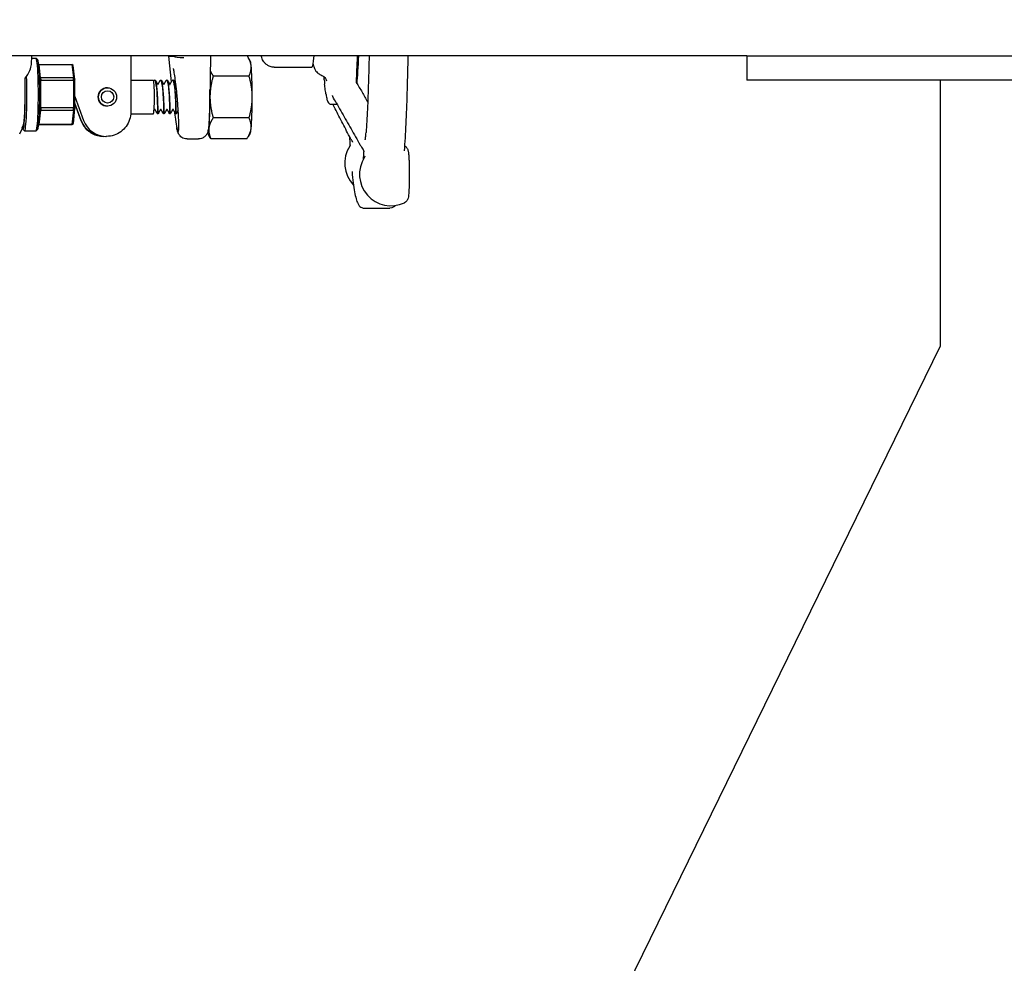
# Model space of a CAD drawing. Header units: inches. Extents: x 18 to 846, y -44 to 561.
# Tile 119 of 256: x 85 to 95, y 264 to 273. Entities that reach past the tile are written whole.
import ezdxf

# ---------------------------------------------------------------- set-up
doc = ezdxf.new("R2010")
doc.units = ezdxf.units.IN
doc.header["$LTSCALE"] = 24
doc.header["$MEASUREMENT"] = 0
doc.layers.add('Dimension (ANSI)', color=7, linetype='Continuous', lineweight=25)
doc.layers.add('Visible (ANSI)', color=7, linetype='Continuous', lineweight=30)
doc.styles.add('Note Text (ANSI)', font='tahoma.ttf')
doc.dimstyles.new('SB Fraction-16 (ANSI)', dxfattribs={"dimscale": 24, "dimtxt": 0.125, "dimasz": 0.098425, "dimexe": 0.125, "dimexo": 0.0625, "dimgap": 0.031496, "dimtad": 0, "dimtih": 1, "dimtoh": 1, "dimdec": 4, "dimrnd": 1e-08, "dimzin": 0, "dimdsep": 46, "dimlunit": 5, "dimtxsty": 'Note Text (ANSI)', "dimcen": 0.09, "dimdle": 0.393701, "dimclrd": 256, "dimclre": 256, "dimclrt": 256, "dimadec": 0, "dimazin": 3, "dimtfac": 0.96, "dimtofl": 0, "dimtmove": 0, "dimatfit": 3, "dimfxl": 1, "dimfrac": 2, "dimtolj": 1, "dimtzin": 12, "dimlwd": -1, "dimlwe": -1, "dimarcsym": 0})

# ---------------------------------------------------------------- blocks, each defined once
blk = doc.blocks.new('*D14')
at = {"layer": 'Defpoints', "color": 0, "transparency": 16777216}
for p in [(92.274, 349.082), (59.982, 273.082), (76.194, 273.082)]:
    blk.add_point(p, dxfattribs=at)
at = {"layer": 'Dimension (ANSI)', "transparency": 16777216}
for p, q in [((90.774, 349.082), (56.982, 349.082)), ((59.982, 346.719), (59.982, 315.397)), ((59.982, 275.444), (59.982, 310.766)), ((74.694, 273.082), (56.982, 273.082))]:
    blk.add_line(p, q, dxfattribs=at)
for points in [[(59.589, 346.719), (60.376, 346.719), (59.982, 349.082)], [(59.589, 275.444), (60.376, 275.444), (59.982, 273.082)]]:
    blk.add_solid(points, dxfattribs=at)
at = {"layer": 'Dimension (ANSI)', "transparency": 16777216, "insert": (57.897, 314.641), "char_height": 3, "attachment_point": 1, "style": 'Note Text (ANSI)'}
blk.add_mtext('\\A1;76', dxfattribs=at)
blk = doc.blocks.new('*D15')
at = {"layer": 'Defpoints', "color": 0, "transparency": 16777216}
for p in [(121.819, 380.582), (46.586, 92.87), (88.694, 92.87)]:
    blk.add_point(p, dxfattribs=at)
at = {"layer": 'Dimension (ANSI)', "transparency": 16777216}
for p, q in [((120.319, 380.582), (43.586, 380.582)), ((46.586, 378.219), (46.586, 242.375)), ((46.586, 95.232), (46.586, 237.076)), ((87.194, 92.87), (43.586, 92.87))]:
    blk.add_line(p, q, dxfattribs=at)
for points in [[(46.193, 378.219), (46.98, 378.219), (46.586, 380.582)], [(46.193, 95.232), (46.98, 95.232), (46.586, 92.87)]]:
    blk.add_solid(points, dxfattribs=at)
at = {"layer": 'Dimension (ANSI)', "transparency": 16777216, "insert": (37.446, 241.62), "char_height": 3, "attachment_point": 1, "style": 'Note Text (ANSI)'}
blk.add_mtext('\\A1;287 11/16', dxfattribs=at)

msp = doc.modelspace()

# ---------------------------------------------------------------- linework, layer by layer
at = {"layer": 'Visible (ANSI)'}
for p, q in [((92.19412, 273.0815), (83.06912, 273.0815)), ((84.801, 272.9923), (84.80561, 273.0815)), ((84.80432, 273.0565), (84.84898, 273.0565)), ((84.86602, 273.04015), (84.85049, 273.05575)), ((86.2206, 273.0815), (86.22064, 273.07844)), ((86.24739, 272.81252), (86.22066, 273.0781)), ((86.22082, 273.07951), (86.27614, 273.07951)), ((86.65061, 273.0815), (86.64443, 272.61753)), ((87.06246, 273.02923), (87.0428, 273.06355)), ((92.19412, 273.0815), (92.19412, 272.8315)), ((92.19412, 273.0815), (188.94412, 273.0815)), ((84.88063, 272.99144), (84.87511, 273.00001)), ((84.8965, 272.85335), (84.88063, 272.99144)), ((84.88063, 272.99144), (85.2187, 272.99144)), ((85.23345, 272.98094), (85.2187, 272.99144)), ((85.2187, 272.99144), (85.23457, 272.85335)), ((85.25005, 272.83648), (85.23345, 272.98094)), ((85.82793, 273.03259), (85.82793, 272.49932)), ((87.30885, 272.964), (87.69957, 272.964)), ((84.88449, 272.85492), (84.8965, 272.85335)), ((84.89738, 272.83019), (84.88459, 272.852)), ((84.8965, 272.85335), (84.89738, 272.83019)), ((85.23457, 272.85335), (84.8965, 272.85335)), ((85.23457, 272.85335), (85.25005, 272.83648)), ((85.23545, 272.83019), (85.23457, 272.85335)), ((87.05015, 272.87301), (86.67988, 272.87301)), ((84.89775, 272.54396), (84.89738, 272.83019)), ((84.89738, 272.83019), (85.23545, 272.83019)), ((85.25005, 272.83648), (85.23545, 272.83019)), ((85.23545, 272.83019), (85.23582, 272.54396)), ((85.25043, 272.53704), (85.25005, 272.83648)), ((85.58609, 272.7515), (85.58648, 272.7515)), ((85.82793, 272.8315), (86.06136, 272.8315)), ((86.07563, 272.8315), (86.07625, 272.8315)), ((86.13807, 272.8315), (86.13869, 272.8315)), ((86.2005, 272.8315), (86.20112, 272.8315)), ((86.26294, 272.8315), (86.26356, 272.8315)), ((188.94412, 272.8315), (92.19412, 272.8315)), ((94.19412, 272.8315), (94.19412, 270.0815)), ((85.25027, 272.66129), (85.34017, 272.41382)), ((84.88497, 272.52263), (84.89775, 272.54396)), ((84.89775, 272.54396), (84.89692, 272.52025)), ((85.23582, 272.54396), (84.89775, 272.54396)), ((85.23499, 272.52025), (85.23582, 272.54396)), ((85.23582, 272.54396), (85.25043, 272.53704)), ((85.31565, 272.41382), (85.25036, 272.59355)), ((85.25037, 272.58306), (85.31182, 272.41389)), ((85.58609, 272.5615), (85.58648, 272.5615)), ((87.90041, 272.5815), (87.95933, 272.5815)), ((84.88142, 272.37211), (84.89692, 272.52025)), ((84.89692, 272.52025), (84.88488, 272.51971)), ((84.89692, 272.52025), (85.23499, 272.52025)), ((85.23499, 272.52025), (85.21949, 272.37211)), ((85.23422, 272.38206), (85.25043, 272.53704)), ((85.25043, 272.53704), (85.23499, 272.52025)), ((85.82729, 272.4815), (86.06136, 272.4815)), ((86.10685, 272.4815), (86.10747, 272.4815)), ((86.16929, 272.4815), (86.16991, 272.4815)), ((86.23172, 272.4815), (86.23234, 272.4815)), ((86.29416, 272.4815), (86.29478, 272.4815)), ((87.05015, 272.44), (86.67988, 272.44)), ((84.87496, 272.36184), (84.88142, 272.37211)), ((84.88108, 272.37156), (85.21778, 272.37156)), ((85.21949, 272.37211), (84.88142, 272.37211)), ((85.21778, 272.37156), (85.21949, 272.37211)), ((85.21949, 272.37211), (85.23422, 272.38206)), ((84.67977, 272.27669), (84.70921, 272.33346)), ((84.71343, 272.32285), (84.72896, 272.30726)), ((84.73047, 272.3065), (84.84898, 272.3065)), ((84.86602, 272.32285), (84.85049, 272.30726)), ((85.5501, 272.24932), (85.54654, 272.24932)), ((85.57818, 272.24932), (85.57462, 272.24932)), ((86.62012, 272.28377), (86.63978, 272.24946)), ((87.06246, 272.28377), (87.0428, 272.24946)), ((86.40906, 272.22225), (86.52917, 272.22225)), ((87.02642, 272.22349), (86.65616, 272.22349)), ((88.24597, 271.5065), (88.50545, 271.5065)), ((94.19412, 270.0815), (88.19412, 257.8315))]:
    msp.add_line(p, q, dxfattribs=at)
for centre, end in [((88.36389, 271.97281), 224.117316), ((88.51714, 271.85682), 295.431521)]:
    msp.add_arc(centre, 0.325, 147.181735, end, dxfattribs=at)
for centre, major_axis, ratio, start_param, end_param in [((84.84898, 272.6815), (0, 0.375), 0.06327788, 3.14159265, 6.28318531), ((86.31433, 273.0836), (0.09368, 0.00533), 0.20273125, 3.08603759, 3.15041439), ((86.32867, 272.00794), (-0.10786, 1.07157), 0.00560096, 6.28262156, 6.30059545), ((86.35541, 272.00794), (-0.07927, 1.07157), 0.00562691, 6.26479513, 6.28276903), ((86.36976, 273.0836), (-0.09379, -0.00284), 0.20812779, 0.07360353, 1.62642596), ((87.69957, 273.5815), (0, -0.6175), 0.06327788, 0, 0.62712732), ((88.13432, 273.5815), (0, -0.9375), 0.06327788, 0.57088498, 1.00826008), ((84.86457, 272.6815), (0, -0.35938), 0.06327788, 0.06344751, 3.07814514), ((87.05985, 272.6565), (0, 0.375), 0.06327788, 5.75958653, 6.17314276), ((87.05985, 272.6565), (0, -0.375), 0.06327788, 1.57079633, 2.61799388), ((84.73047, 272.6815), (0, -0.375), 0.06327788, 6.2197378, 8.37790767), ((84.75271, 275.69133), (-0.03641, -4.33098), 0.0027634, 0.78461301, 0.85505464), ((84.71487, 272.6815), (0, -0.35938), 0.06327788, 5.94649069, 8.0951215), ((85.58609, 272.6565), (0, 0.095), 0.99799595, 0, 3.14159265), ((86.06136, 272.6565), (0, -0.175), 0.06327788, 0, 3.14159265), ((86.62273, 272.6565), (0, 0.375), 0.06327788, 3.66519143, 4.71238898), ((86.62273, 272.6565), (0, 0.375), 0.06327788, 4.71238898, 4.91725785), ((87.05985, 272.6565), (0, -0.375), 0.06327788, 0.52359878, 1.57079633), ((85.5501, 272.49932), (0, -0.25), 0.99799595, 5.06145483, 6.33234394), ((85.57462, 272.49932), (0, -0.25), 0.99799595, 5.06145483, 6.28318531), ((86.62273, 272.6565), (0, -0.375), 0.06327788, 6.14503278, 6.80678408), ((87.05985, 272.6565), (0, -0.375), 0.06327788, 0.11004255, 0.52359878)]:
    msp.add_ellipse(centre, major_axis=major_axis, ratio=ratio, start_param=start_param, end_param=end_param, dxfattribs=at)
for centre, major_axis in [((85.58648, 272.6565), (0, -0.095)), ((85.58846, 272.6565), (0, 0.06375))]:
    msp.add_ellipse(centre, major_axis=major_axis, ratio=0.99799595, dxfattribs=at)
for points, knots in [([(85.82824, 273.0815), (85.82821, 273.07857), (85.82817, 273.07562), (85.828, 273.05944), (85.82793, 273.04602), (85.82793, 273.03259)], [4.508799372, 4.508799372, 4.508799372, 4.508799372, 4.545989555, 4.545989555, 4.71238898, 4.71238898, 4.71238898, 4.71238898]), ([(87.30885, 272.964), (87.29491, 272.964), (87.28106, 272.96644), (87.2559, 272.97473), (87.24499, 272.98071), (87.22539, 272.99428), (87.21787, 273.00181), (87.20474, 273.01695), (87.20026, 273.02406), (87.19215, 273.03829), (87.18946, 273.04465), (87.18328, 273.06057), (87.18123, 273.06833), (87.17896, 273.07777), (87.17853, 273.07964), (87.17812, 273.0815)], [0, 0, 0, 0, 0.020847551, 0.020847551, 0.043777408, 0.043777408, 0.072808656, 0.072808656, 0.110556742, 0.110556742, 0.161686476, 0.161686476, 0.256806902, 0.256806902, 0.280791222, 0.280791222, 0.280791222, 0.280791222]), ([(88.16908, 273.0815), (88.16885, 273.07575), (88.16862, 273.07005), (88.16679, 273.02597), (88.16502, 272.98937), (88.16308, 272.95494)], [5.53811399, 5.53811399, 5.53811399, 5.53811399, 5.559664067, 5.559664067, 5.705635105, 5.705635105, 5.705635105, 5.705635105]), ([(88.2909, 273.0815), (88.28914, 272.98722), (88.28688, 272.89529), (88.28114, 272.70964), (88.27757, 272.61671), (88.26941, 272.44291), (88.26482, 272.36204), (88.25982, 272.28862)], [5.265766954, 5.265766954, 5.265766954, 5.265766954, 5.432803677, 5.432803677, 5.616996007, 5.616996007, 5.801188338, 5.801188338, 5.801188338, 5.801188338]), ([(88.69131, 273.0815), (88.69111, 273.0692), (88.6909, 273.05693), (88.6886, 272.9248), (88.6858, 272.80797), (88.67888, 272.58437), (88.67477, 272.47759), (88.66536, 272.27768), (88.66007, 272.18454), (88.65427, 272.09976)], [5.229252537, 5.229252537, 5.229252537, 5.229252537, 5.248142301, 5.248142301, 5.433131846, 5.433131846, 5.618121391, 5.618121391, 5.803110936, 5.803110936, 5.803110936, 5.803110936]), ([(84.73785, 272.84936), (84.75578, 272.87511), (84.77236, 272.9033), (84.79383, 272.95244), (84.80002, 272.97384), (84.801, 272.9923)], [0.44734115, 0.44734115, 0.44734115, 0.44734115, 0.706238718, 0.706238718, 0.927250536, 0.927250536, 0.927250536, 0.927250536]), ([(86.31216, 272.60655), (86.30924, 272.64254), (86.3059, 272.67913), (86.29879, 272.74956), (86.295, 272.78341), (86.2875, 272.84396), (86.28378, 272.87086), (86.27719, 272.91316), (86.27421, 272.92952), (86.27132, 272.94319), (86.27067, 272.94597), (86.27002, 272.9486), (86.26986, 272.94917), (86.26986, 272.94917)], [1.47436362, 1.47436362, 1.47436362, 1.47436362, 1.78488704, 1.78488704, 2.0944513, 2.0944513, 2.39574654, 2.39574654, 2.67053977, 2.67053977, 2.76855279, 2.76855279, 2.82832307, 2.82832307, 2.82832307, 2.82832307]), ([(87.71178, 272.99495), (87.71408, 272.98421), (87.71651, 272.97384), (87.72461, 272.95342), (87.72752, 272.94673), (87.73756, 272.92963), (87.74437, 272.91878), (87.76734, 272.89835), (87.77832, 272.89032), (87.79315, 272.88383)], [3.818604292, 3.818604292, 3.818604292, 3.818604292, 4.003188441, 4.003188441, 4.078195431, 4.078195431, 4.153907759, 4.153907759, 4.19601545, 4.19601545, 4.19601545, 4.19601545]), ([(88.16308, 272.95494), (88.16293, 272.95233), (88.16279, 272.94977), (88.16225, 272.93915), (88.16188, 272.93053), (88.16056, 272.89827), (88.15968, 272.87355), (88.15846, 272.84113), (88.15816, 272.83321), (88.15764, 272.81931), (88.15742, 272.81342), (88.15722, 272.80719)], [0, 0, 0, 0, 0.026610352, 0.026610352, 0.106642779, 0.106642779, 0.322615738, 0.322615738, 0.39276786, 0.39276786, 0.444791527, 0.444791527, 0.444791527, 0.444791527]), ([(87.79315, 272.88383), (87.80538, 272.87849), (87.81471, 272.87206), (87.82997, 272.85935), (87.83528, 272.85321), (87.84366, 272.84236), (87.84631, 272.83789), (87.85073, 272.82981), (87.8519, 272.82693), (87.85338, 272.82317), (87.8536, 272.82241), (87.8536, 272.82241)], [0.293981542, 0.293981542, 0.293981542, 0.293981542, 0.318951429, 0.318951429, 0.347995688, 0.347995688, 0.38129242, 0.38129242, 0.425650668, 0.425650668, 0.472096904, 0.472096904, 0.472096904, 0.472096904]), ([(87.82877, 272.82597), (87.82825, 272.83299), (87.82768, 272.8416), (87.82697, 272.85405), (87.82676, 272.85801), (87.82654, 272.86197)], [0, 0, 0, 0, 0.08379793, 0.08379793, 0.122739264, 0.122739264, 0.122739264, 0.122739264]), ([(86.07551, 272.83117), (86.07852, 272.83134), (86.08153, 272.82633), (86.08439, 272.81603), (86.0906, 272.79373), (86.09607, 272.7472), (86.09989, 272.69425), (86.10371, 272.64131), (86.10586, 272.58321), (86.1067, 272.54217), (86.10747, 272.50423), (86.10717, 272.4817), (86.10685, 272.48153)], [-105.24908173, -105.24908173, -105.24908173, -105.24908173, -104.81964368, -104.81964368, -104.81964368, -103.8899654, -103.8899654, -103.8899654, -102.96055032, -102.96055032, -102.96055032, -102.10145143, -102.10145143, -102.10145143, -102.10145143]), ([(86.10747, 272.48162), (86.10775, 272.48188), (86.10802, 272.49865), (86.10756, 272.5285), (86.107, 272.56514), (86.10527, 272.62065), (86.10187, 272.67412), (86.09845, 272.72802), (86.09335, 272.77858), (86.08733, 272.80649), (86.08383, 272.82276), (86.08004, 272.83111), (86.07625, 272.8312)], [95.81857593, 95.81857593, 95.81857593, 95.81857593, 96.56891149, 96.56891149, 96.56891149, 97.49023977, 97.49023977, 97.49023977, 98.41892168, 98.41892168, 98.41892168, 98.96016859, 98.96016859, 98.96016859, 98.96016859]), ([(86.07637, 272.8315), (86.07876, 272.83139), (86.08082, 272.83021), (86.08385, 272.82742), (86.08495, 272.82571), (86.08598, 272.82374)], [0, 0, 0, 0, 0.048267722, 0.048267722, 0.101891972, 0.101891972, 0.101891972, 0.101891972]), ([(86.13795, 272.83127), (86.14249, 272.83128), (86.14703, 272.81925), (86.15109, 272.79657), (86.15691, 272.76412), (86.16168, 272.71064), (86.16475, 272.65651), (86.16782, 272.6024), (86.1692, 272.54893), (86.16954, 272.51647), (86.16977, 272.49396), (86.16953, 272.48193), (86.16928, 272.48174)], [-98.96589642, -98.96589642, -98.96589642, -98.96589642, -98.31732758, -98.31732758, -98.31732758, -97.38943465, -97.38943465, -97.38943465, -96.46178598, -96.46178598, -96.46178598, -95.81826612, -95.81826612, -95.81826612, -95.81826612]), ([(86.16991, 272.48182), (86.1701, 272.48189), (86.1703, 272.48968), (86.17024, 272.50496), (86.17013, 272.53196), (86.16915, 272.58171), (86.1665, 272.63531), (86.16385, 272.68881), (86.15953, 272.7449), (86.15402, 272.78235), (86.14943, 272.81349), (86.14406, 272.83115), (86.13869, 272.8314)], [89.53539063, 89.53539063, 89.53539063, 89.53539063, 90.05910766, 90.05910766, 90.05910766, 90.98477221, 90.98477221, 90.98477221, 91.90875659, 91.90875659, 91.90875659, 92.67698328, 92.67698328, 92.67698328, 92.67698328]), ([(86.13881, 272.8315), (86.1412, 272.83139), (86.14326, 272.83021), (86.14629, 272.82742), (86.14739, 272.82571), (86.14842, 272.82374)], [0, 0, 0, 0, 0.048267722, 0.048267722, 0.101891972, 0.101891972, 0.101891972, 0.101891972]), ([(86.20038, 272.83147), (86.20637, 272.83157), (86.21235, 272.80951), (86.21727, 272.77202), (86.22259, 272.73143), (86.22662, 272.67372), (86.229, 272.62082), (86.23137, 272.56794), (86.23209, 272.52111), (86.23207, 272.49813), (86.23206, 272.48722), (86.23189, 272.4818), (86.23172, 272.48183)], [-92.68271112, -92.68271112, -92.68271112, -92.68271112, -91.82711323, -91.82711323, -91.82711323, -90.90087422, -90.90087422, -90.90087422, -89.97486091, -89.97486091, -89.97486091, -89.53508081, -89.53508081, -89.53508081, -89.53508081]), ([(86.23235, 272.48175), (86.23246, 272.48166), (86.23257, 272.48412), (86.23263, 272.48924), (86.23283, 272.50507), (86.2325, 272.54597), (86.23061, 272.59651), (86.22873, 272.64701), (86.22526, 272.70598), (86.22037, 272.75119), (86.21537, 272.79738), (86.20892, 272.82805), (86.20233, 272.83121), (86.20193, 272.83141), (86.20153, 272.8315), (86.20113, 272.83148)], [83.25220532, 83.25220532, 83.25220532, 83.25220532, 83.55076515, 83.55076515, 83.55076515, 84.47308573, 84.47308573, 84.47308573, 85.39471818, 85.39471818, 85.39471818, 86.33623475, 86.33623475, 86.33623475, 86.39379797, 86.39379797, 86.39379797, 86.39379797]), ([(86.20125, 272.8315), (86.20363, 272.83139), (86.2057, 272.83021), (86.20872, 272.82742), (86.20983, 272.82571), (86.21085, 272.82374)], [0, 0, 0, 0, 0.048267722, 0.048267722, 0.101891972, 0.101891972, 0.101891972, 0.101891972]), ([(86.26282, 272.83143), (86.26371, 272.83151), (86.26459, 272.83112), (86.26548, 272.83023), (86.27193, 272.82373), (86.27814, 272.79091), (86.28292, 272.74423), (86.28769, 272.69755), (86.29099, 272.63811), (86.29272, 272.58841), (86.29446, 272.53873), (86.29466, 272.49997), (86.29441, 272.4868), (86.29435, 272.48328), (86.29425, 272.48161), (86.29416, 272.4817)], [-86.39952581, -86.39952581, -86.39952581, -86.39952581, -86.27301208, -86.27301208, -86.27301208, -85.34808793, -85.34808793, -85.34808793, -84.42337381, -84.42337381, -84.42337381, -83.49886711, -83.49886711, -83.49886711, -83.25189551, -83.25189551, -83.25189551, -83.25189551]), ([(86.29478, 272.48155), (86.29482, 272.48152), (86.29486, 272.48181), (86.2949, 272.48243), (86.29523, 272.48798), (86.29535, 272.52012), (86.29403, 272.56657), (86.29272, 272.61298), (86.28994, 272.67257), (86.28557, 272.72265), (86.28121, 272.77268), (86.2753, 272.81204), (86.26893, 272.82576), (86.26716, 272.82957), (86.26536, 272.83138), (86.26356, 272.83129)], [76.96902001, 76.96902001, 76.96902001, 76.96902001, 77.07181726, 77.07181726, 77.07181726, 78.00010538, 78.00010538, 78.00010538, 78.92741502, 78.92741502, 78.92741502, 79.85378887, 79.85378887, 79.85378887, 80.11061267, 80.11061267, 80.11061267, 80.11061267]), ([(86.26368, 272.8315), (86.26607, 272.83139), (86.26814, 272.83021), (86.27116, 272.82742), (86.27227, 272.82571), (86.27329, 272.82374)], [0, 0, 0, 0, 0.048267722, 0.048267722, 0.101891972, 0.101891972, 0.101891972, 0.101891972]), ([(87.82877, 272.82597), (87.82896, 272.8234), (87.82915, 272.82084), (87.82954, 272.81575), (87.82973, 272.81323), (87.83012, 272.80822), (87.83032, 272.80573), (87.83071, 272.80078), (87.83091, 272.79833), (87.83131, 272.79346), (87.83151, 272.79104), (87.83171, 272.78864)], [5.310957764, 5.310957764, 5.310957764, 5.310957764, 5.3228576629, 5.3228576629, 5.3347575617, 5.3347575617, 5.3466574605, 5.3466574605, 5.3585573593, 5.3585573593, 5.3704572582, 5.3704572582, 5.3704572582, 5.3704572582]), ([(87.84605, 272.68189), (87.8451, 272.68809), (87.84411, 272.69437), (87.84012, 272.72077), (87.83726, 272.74048), (87.83357, 272.76968), (87.83258, 272.77824), (87.83171, 272.78864)], [0, 0, 0, 0, 0.124811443, 0.124811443, 0.499250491, 0.499250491, 0.63395487, 0.63395487, 0.63395487, 0.63395487]), ([(88.15546, 272.81102), (88.15546, 272.81102), (88.15547, 272.81102), (88.15548, 272.81099), (88.15552, 272.81086), (88.15575, 272.81027), (88.15598, 272.80971), (88.1566, 272.8084), (88.15694, 272.80772), (88.15784, 272.80602), (88.15843, 272.80497), (88.16017, 272.80204), (88.16139, 272.80011), (88.16609, 272.79297), (88.16976, 272.78782), (88.17934, 272.77382), (88.18504, 272.76432), (88.18997, 272.75568)], [0.568150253, 0.568150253, 0.568150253, 0.568150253, 0.569238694, 0.569238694, 0.576838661, 0.576838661, 0.58659858, 0.58659858, 0.594585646, 0.594585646, 0.605224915, 0.605224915, 0.624070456, 0.624070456, 0.675533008, 0.675533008, 0.763064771, 0.763064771, 0.763064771, 0.763064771]), ([(88.18997, 272.75568), (88.20897, 272.7224), (88.22796, 272.68912), (88.2569, 272.63844), (88.26684, 272.62105), (88.27677, 272.60365)], [0.771603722, 0.771603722, 0.771603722, 0.771603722, 1.103413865, 1.103413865, 1.27685174, 1.27685174, 1.27685174, 1.27685174]), ([(86.31454, 272.57626), (86.31424, 272.58022), (86.31393, 272.58419), (86.31263, 272.60093), (86.31158, 272.61373), (86.3087, 272.64807), (86.3068, 272.66962), (86.30494, 272.6918), (86.3049, 272.69236), (86.30485, 272.69292)], [0.05166414, 0.05166414, 0.05166414, 0.05166414, 0.082582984, 0.082582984, 0.181897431, 0.181897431, 0.347914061, 0.347914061, 0.35221921, 0.35221921, 0.35221921, 0.35221921]), ([(87.84605, 272.68189), (87.84758, 272.67183), (87.84915, 272.66263), (87.85241, 272.64591), (87.85409, 272.63839), (87.85766, 272.62481), (87.85953, 272.61878), (87.86406, 272.60744), (87.86644, 272.60215), (87.87604, 272.5902), (87.88587, 272.5815), (87.90041, 272.5815)], [5.623878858, 5.623878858, 5.623878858, 5.623878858, 5.702478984, 5.702478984, 5.781079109, 5.781079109, 5.859679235, 5.859679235, 5.938279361, 5.938279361, 6.016879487, 6.016879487, 6.016879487, 6.016879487]), ([(87.9513, 272.59557), (87.93942, 272.61639), (87.92691, 272.63946), (87.91615, 272.6635), (87.91553, 272.6649), (87.91466, 272.66687), (87.91438, 272.6675), (87.91394, 272.66852), (87.91376, 272.66893), (87.91346, 272.6696), (87.91334, 272.66988), (87.91312, 272.67036), (87.91307, 272.67047), (87.91307, 272.67047)], [0, 0, 0, 0, 0.208669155, 0.208669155, 0.221748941, 0.221748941, 0.228408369, 0.228408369, 0.233632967, 0.233632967, 0.238873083, 0.238873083, 0.246756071, 0.246756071, 0.246756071, 0.246756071]), ([(84.7179, 272.3634), (84.71957, 272.36675), (84.72122, 272.37339), (84.72437, 272.39297), (84.72587, 272.40587), (84.72938, 272.4458), (84.7312, 272.47634), (84.73399, 272.54658), (84.73494, 272.58559), (84.7354, 272.62639)], [-1.04022954, -1.04022954, -1.04022954, -1.04022954, -0.83661746, -0.83661746, -0.63205857, -0.63205857, -0.31568506, -0.31568506, 0, 0, 0, 0]), ([(86.27902, 272.50434), (86.28116, 272.4859), (86.28334, 272.46815), (86.29048, 272.41352), (86.29541, 272.38098), (86.30467, 272.33022), (86.30891, 272.31243), (86.31616, 272.29401), (86.3191, 272.29352), (86.32327, 272.31004), (86.32447, 272.32691), (86.32495, 272.37601), (86.32422, 272.40783), (86.32171, 272.46469), (86.32059, 272.48568), (86.31789, 272.52976), (86.31631, 272.55274), (86.31454, 272.57626)], [0.19329155, 0.19329155, 0.19329155, 0.19329155, 0.34801378, 0.34801378, 0.69509317, 0.69509317, 1.04095407, 1.04095407, 1.38614231, 1.38614231, 1.73171751, 1.73171751, 2.07863769, 2.07863769, 2.2616799, 2.2616799, 2.44520116, 2.44520116, 2.44520116, 2.44520116]), ([(86.64356, 272.55829), (86.64303, 272.5298), (86.64227, 272.50233), (86.6403, 272.45108), (86.63911, 272.42731), (86.63633, 272.38466), (86.63475, 272.36583), (86.63108, 272.33307), (86.6293, 272.31982), (86.62401, 272.29788), (86.62251, 272.29061), (86.6146, 272.27446), (86.61275, 272.27101), (86.60624, 272.26087), (86.60081, 272.25316), (86.58271, 272.23814), (86.57233, 272.23137), (86.54966, 272.22402), (86.53945, 272.22225), (86.52917, 272.22225)], [0.28721472, 0.28721472, 0.28721472, 0.28721472, 0.54393104, 0.54393104, 0.80064736, 0.80064736, 1.05736368, 1.05736368, 1.31408001, 1.31408001, 1.44243817, 1.44243817, 1.47257565, 1.47257565, 1.51836715, 1.51836715, 1.55027263, 1.55027263, 1.57079633, 1.57079633, 1.57079633, 1.57079633]), ([(86.64443, 272.61753), (86.64432, 272.60947), (86.64421, 272.60142), (86.64406, 272.59059), (86.64403, 272.58777), (86.64399, 272.58496)], [0.1932004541, 0.1932004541, 0.1932004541, 0.1932004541, 0.2556022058, 0.2556022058, 0.277532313, 0.277532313, 0.277532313, 0.277532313]), ([(88.07913, 272.26624), (88.06587, 272.29186), (88.0526, 272.31748), (88.02608, 272.36873), (88.01282, 272.39436), (87.9863, 272.44561), (87.97304, 272.47124), (87.94653, 272.52249), (87.93328, 272.54812), (87.9187, 272.57634), (87.91736, 272.57892), (87.91603, 272.5815)], [0.96010468, 0.96010468, 0.96010468, 0.96010468, 1.23399804, 1.23399804, 1.5078914, 1.5078914, 1.78178476, 1.78178476, 2.05567812, 2.05567812, 2.08327219, 2.08327219, 2.08327219, 2.08327219]), ([(87.9513, 272.59557), (87.96698, 272.56809), (87.98267, 272.54061), (88.01405, 272.48565), (88.02974, 272.45817), (88.06113, 272.40322), (88.07683, 272.37575), (88.10823, 272.3208), (88.12393, 272.29333), (88.15534, 272.23839), (88.17104, 272.21092), (88.18675, 272.18345)], [0.73329616, 0.73329616, 0.73329616, 0.73329616, 1.00718952, 1.00718952, 1.28108287, 1.28108287, 1.55497623, 1.55497623, 1.82886959, 1.82886959, 2.10276294, 2.10276294, 2.10276294, 2.10276294]), ([(85.82793, 272.49932), (85.82793, 272.47317), (85.82379, 272.44702), (85.80766, 272.39726), (85.79566, 272.37365), (85.76494, 272.33129), (85.74623, 272.31254), (85.70392, 272.28174), (85.68032, 272.26969), (85.63053, 272.25348), (85.60436, 272.24932), (85.57818, 272.24932)], [4.71238898, 4.71238898, 4.71238898, 4.71238898, 5.02654825, 5.02654825, 5.34070751, 5.34070751, 5.65486678, 5.65486678, 5.96902604, 5.96902604, 6.28318531, 6.28318531, 6.28318531, 6.28318531]), ([(86.07594, 272.52784), (86.07529, 272.52784), (86.07464, 272.52772), (86.07343, 272.52731), (86.07287, 272.527), (86.07192, 272.52627), (86.07151, 272.52583), (86.07104, 272.52517), (86.07089, 272.52493), (86.07078, 272.52471)], [0, 0, 0, 0, 0.0050892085, 0.0050892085, 0.0100554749, 0.0100554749, 0.0149086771, 0.0149086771, 0.0177539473, 0.0177539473, 0.0177539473, 0.0177539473]), ([(86.0811, 272.52471), (86.08096, 272.52498), (86.08078, 272.52528), (86.08031, 272.52589), (86.08002, 272.52619), (86.07931, 272.52679), (86.07886, 272.52708), (86.07784, 272.52755), (86.07724, 272.52772), (86.0764, 272.52782), (86.07617, 272.52784), (86.07594, 272.52784)], [0, 0, 0, 0, 0.0035030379, 0.0035030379, 0.006978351, 0.006978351, 0.0111666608, 0.0111666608, 0.0159654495, 0.0159654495, 0.0177751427, 0.0177751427, 0.0177751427, 0.0177751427]), ([(86.10685, 272.4815), (86.10621, 272.48153), (86.10557, 272.48167), (86.1044, 272.48213), (86.10385, 272.48246), (86.10291, 272.48325), (86.1025, 272.48372), (86.10209, 272.48435), (86.102, 272.48451), (86.10192, 272.48467)], [0, 0, 0, 0, 0.0049097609, 0.0049097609, 0.0097194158, 0.0097194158, 0.0144801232, 0.0144801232, 0.0160275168, 0.0160275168, 0.0160275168, 0.0160275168]), ([(86.1124, 272.48467), (86.11224, 272.48435), (86.11203, 272.48402), (86.11152, 272.48338), (86.11121, 272.48307), (86.11042, 272.48243), (86.10991, 272.48213), (86.10877, 272.48168), (86.10812, 272.48153), (86.10747, 272.4815)], [0, 0, 0, 0, 0.003147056, 0.003147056, 0.0065902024, 0.0065902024, 0.0110426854, 0.0110426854, 0.0160379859, 0.0160379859, 0.0160379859, 0.0160379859]), ([(86.13838, 272.52784), (86.13773, 272.52784), (86.13707, 272.52772), (86.13587, 272.52731), (86.13531, 272.527), (86.13436, 272.52627), (86.13395, 272.52583), (86.13347, 272.52517), (86.13333, 272.52493), (86.13322, 272.52471)], [0, 0, 0, 0, 0.0050892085, 0.0050892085, 0.0100554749, 0.0100554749, 0.0149086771, 0.0149086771, 0.0177539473, 0.0177539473, 0.0177539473, 0.0177539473]), ([(86.14354, 272.52471), (86.1434, 272.52498), (86.14321, 272.52528), (86.14274, 272.52589), (86.14246, 272.52619), (86.14175, 272.52679), (86.1413, 272.52708), (86.14028, 272.52755), (86.13967, 272.52772), (86.13884, 272.52782), (86.13861, 272.52784), (86.13838, 272.52784)], [0, 0, 0, 0, 0.0035030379, 0.0035030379, 0.006978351, 0.006978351, 0.0111666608, 0.0111666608, 0.0159654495, 0.0159654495, 0.0177751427, 0.0177751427, 0.0177751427, 0.0177751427]), ([(86.16929, 272.4815), (86.16865, 272.48153), (86.16801, 272.48167), (86.16683, 272.48213), (86.16629, 272.48246), (86.16534, 272.48325), (86.16494, 272.48372), (86.16453, 272.48435), (86.16444, 272.48451), (86.16436, 272.48467)], [0, 0, 0, 0, 0.0049097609, 0.0049097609, 0.0097194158, 0.0097194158, 0.0144801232, 0.0144801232, 0.0160275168, 0.0160275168, 0.0160275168, 0.0160275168]), ([(86.17484, 272.48467), (86.17467, 272.48435), (86.17446, 272.48402), (86.17396, 272.48338), (86.17364, 272.48307), (86.17285, 272.48243), (86.17235, 272.48213), (86.17121, 272.48168), (86.17056, 272.48153), (86.16991, 272.4815)], [0, 0, 0, 0, 0.003147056, 0.003147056, 0.0065902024, 0.0065902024, 0.0110426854, 0.0110426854, 0.0160379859, 0.0160379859, 0.0160379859, 0.0160379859]), ([(86.20081, 272.52784), (86.20017, 272.52784), (86.19951, 272.52772), (86.19831, 272.52731), (86.19775, 272.527), (86.19679, 272.52627), (86.19639, 272.52583), (86.19591, 272.52517), (86.19577, 272.52493), (86.19565, 272.52471)], [0, 0, 0, 0, 0.0050892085, 0.0050892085, 0.0100554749, 0.0100554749, 0.0149086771, 0.0149086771, 0.0177539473, 0.0177539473, 0.0177539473, 0.0177539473]), ([(86.20598, 272.52471), (86.20584, 272.52498), (86.20565, 272.52528), (86.20518, 272.52589), (86.20489, 272.52619), (86.20419, 272.52679), (86.20374, 272.52708), (86.20271, 272.52755), (86.20211, 272.52772), (86.20128, 272.52782), (86.20105, 272.52784), (86.20081, 272.52784)], [0, 0, 0, 0, 0.0035030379, 0.0035030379, 0.006978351, 0.006978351, 0.0111666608, 0.0111666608, 0.0159654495, 0.0159654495, 0.0177751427, 0.0177751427, 0.0177751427, 0.0177751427]), ([(86.23172, 272.4815), (86.23109, 272.48153), (86.23044, 272.48167), (86.22927, 272.48213), (86.22872, 272.48246), (86.22778, 272.48325), (86.22737, 272.48372), (86.22696, 272.48435), (86.22687, 272.48451), (86.22679, 272.48467)], [0, 0, 0, 0, 0.0049097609, 0.0049097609, 0.0097194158, 0.0097194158, 0.0144801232, 0.0144801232, 0.0160275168, 0.0160275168, 0.0160275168, 0.0160275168]), ([(86.23727, 272.48467), (86.23711, 272.48435), (86.2369, 272.48402), (86.23639, 272.48338), (86.23608, 272.48307), (86.23529, 272.48243), (86.23478, 272.48213), (86.23365, 272.48168), (86.23299, 272.48153), (86.23234, 272.4815)], [0, 0, 0, 0, 0.003147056, 0.003147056, 0.0065902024, 0.0065902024, 0.0110426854, 0.0110426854, 0.0160379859, 0.0160379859, 0.0160379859, 0.0160379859]), ([(86.26325, 272.52784), (86.2626, 272.52784), (86.26195, 272.52772), (86.26074, 272.52731), (86.26018, 272.527), (86.25923, 272.52627), (86.25883, 272.52583), (86.25835, 272.52517), (86.2582, 272.52493), (86.25809, 272.52471)], [0, 0, 0, 0, 0.0050892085, 0.0050892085, 0.0100554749, 0.0100554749, 0.0149086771, 0.0149086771, 0.0177539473, 0.0177539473, 0.0177539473, 0.0177539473]), ([(86.26841, 272.52471), (86.26827, 272.52498), (86.26809, 272.52528), (86.26762, 272.52589), (86.26733, 272.52619), (86.26662, 272.52679), (86.26618, 272.52708), (86.26515, 272.52755), (86.26455, 272.52772), (86.26371, 272.52782), (86.26348, 272.52784), (86.26325, 272.52784)], [0, 0, 0, 0, 0.0035030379, 0.0035030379, 0.006978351, 0.006978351, 0.0111666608, 0.0111666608, 0.0159654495, 0.0159654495, 0.0177751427, 0.0177751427, 0.0177751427, 0.0177751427]), ([(86.29416, 272.4815), (86.29352, 272.48153), (86.29288, 272.48167), (86.29171, 272.48213), (86.29116, 272.48246), (86.29022, 272.48325), (86.28981, 272.48372), (86.2894, 272.48435), (86.28931, 272.48451), (86.28923, 272.48467)], [0, 0, 0, 0, 0.0049097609, 0.0049097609, 0.0097194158, 0.0097194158, 0.0144801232, 0.0144801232, 0.0160275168, 0.0160275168, 0.0160275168, 0.0160275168]), ([(86.29971, 272.48467), (86.29955, 272.48435), (86.29934, 272.48402), (86.29883, 272.48338), (86.29852, 272.48307), (86.29773, 272.48243), (86.29722, 272.48213), (86.29608, 272.48168), (86.29543, 272.48153), (86.29478, 272.4815)], [0, 0, 0, 0, 0.003147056, 0.003147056, 0.0065902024, 0.0065902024, 0.0110426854, 0.0110426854, 0.0160379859, 0.0160379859, 0.0160379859, 0.0160379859]), ([(85.31182, 272.41389), (85.31877, 272.39477), (85.32806, 272.3765), (85.35079, 272.34274), (85.36422, 272.32725), (85.39444, 272.29999), (85.41123, 272.28821), (85.44716, 272.26906), (85.46631, 272.2617), (85.50582, 272.25183), (85.52618, 272.24932), (85.54654, 272.24932)], [5.06145483, 5.06145483, 5.06145483, 5.06145483, 5.30580093, 5.30580093, 5.55014702, 5.55014702, 5.79449312, 5.79449312, 6.03883921, 6.03883921, 6.28318531, 6.28318531, 6.28318531, 6.28318531]), ([(86.40906, 272.22225), (86.39867, 272.22225), (86.38867, 272.22403), (86.37031, 272.22989), (86.3624, 272.23413), (86.34805, 272.24367), (86.34259, 272.24891), (86.33297, 272.25934), (86.32965, 272.26419), (86.32342, 272.27408), (86.32125, 272.27854), (86.31612, 272.28993), (86.31422, 272.29565), (86.31069, 272.30705), (86.30921, 272.31261), (86.30635, 272.32429), (86.305, 272.3304), (86.30316, 272.3393), (86.30267, 272.34174), (86.30218, 272.34423)], [0, 0, 0, 0, 0.020745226, 0.020745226, 0.044638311, 0.044638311, 0.075699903, 0.075699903, 0.116095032, 0.116095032, 0.172268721, 0.172268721, 0.277737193, 0.277737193, 0.383205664, 0.383205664, 0.488674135, 0.488674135, 0.527342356, 0.527342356, 0.527342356, 0.527342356]), ([(86.32388, 272.33291), (86.32388, 272.3329), (86.32402, 272.33442), (86.32438, 272.34108), (86.32461, 272.34808), (86.32476, 272.36644), (86.32467, 272.37816), (86.32419, 272.40106), (86.32389, 272.41144), (86.32349, 272.42252)], [0.32427929, 0.32427929, 0.32427929, 0.32427929, 0.420605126, 0.420605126, 0.585218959, 0.585218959, 0.763334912, 0.763334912, 0.890579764, 0.890579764, 0.890579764, 0.890579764]), ([(88.12212, 272.19043), (88.12212, 272.19043), (88.12212, 272.19043), (88.12212, 272.19043), (88.12202, 272.19072), (88.12152, 272.19192), (88.12114, 272.19277), (88.12019, 272.19473), (88.11962, 272.19583), (88.1181, 272.19866), (88.11707, 272.20045), (88.11367, 272.20618), (88.11115, 272.21018), (88.1023, 272.22431), (88.09671, 272.23352), (88.08708, 272.25088), (88.08301, 272.25876), (88.07913, 272.26624)], [0.23399027, 0.23399027, 0.23399027, 0.23399027, 0.234160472, 0.234160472, 0.249010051, 0.249010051, 0.26233143, 0.26233143, 0.274973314, 0.274973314, 0.293289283, 0.293289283, 0.333528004, 0.333528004, 0.440567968, 0.440567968, 0.521172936, 0.521172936, 0.521172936, 0.521172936]), ([(88.25113, 272.2119), (88.25113, 272.2119), (88.2512, 272.21231), (88.25134, 272.2132), (88.25143, 272.21375), (88.25178, 272.2161), (88.25209, 272.21816), (88.25332, 272.22669), (88.2543, 272.23401), (88.25689, 272.25521), (88.25848, 272.26889), (88.25982, 272.28862)], [0.412479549, 0.412479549, 0.412479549, 0.412479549, 0.426389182, 0.426389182, 0.441069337, 0.441069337, 0.485113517, 0.485113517, 0.617308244, 0.617308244, 0.836921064, 0.836921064, 0.836921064, 0.836921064]), ([(88.09692, 272.16227), (88.09692, 272.16227), (88.09684, 272.16192), (88.09638, 272.16044), (88.09615, 272.15974), (88.09522, 272.15729), (88.09441, 272.15525), (88.09213, 272.15115), (88.09151, 272.15011), (88.09077, 272.14895)], [3.146435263, 3.146435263, 3.146435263, 3.146435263, 3.208576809, 3.208576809, 3.242903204, 3.242903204, 3.294647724, 3.294647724, 3.310092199, 3.310092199, 3.310092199, 3.310092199]), ([(88.23868, 272.09514), (88.23864, 272.09532), (88.23859, 272.09552), (88.23833, 272.09653), (88.238, 272.09765), (88.23718, 272.09995), (88.23673, 272.10108), (88.23557, 272.10378), (88.2348, 272.10539), (88.23251, 272.10985), (88.23086, 272.11271), (88.22474, 272.12274), (88.22, 272.12967), (88.20851, 272.14701), (88.20197, 272.15724), (88.19261, 272.17315), (88.18964, 272.17839), (88.18675, 272.18345)], [0.624547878, 0.624547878, 0.624547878, 0.624547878, 0.628433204, 0.628433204, 0.642015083, 0.642015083, 0.652788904, 0.652788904, 0.667175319, 0.667175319, 0.692835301, 0.692835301, 0.759215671, 0.759215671, 0.865968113, 0.865968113, 0.916771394, 0.916771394, 0.916771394, 0.916771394]), ([(88.66642, 272.1461), (88.67181, 272.14225), (88.67548, 272.13847), (88.68188, 272.13091), (88.68404, 272.12738), (88.68798, 272.12032), (88.68929, 272.11717), (88.6923, 272.10923), (88.6933, 272.10535), (88.69549, 272.09603), (88.69638, 272.09083), (88.69805, 272.07949), (88.69879, 272.07342), (88.70016, 272.06017), (88.70079, 272.053), (88.70166, 272.04159), (88.70193, 272.03778), (88.70219, 272.03384)], [3.453057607, 3.453057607, 3.453057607, 3.453057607, 3.482548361, 3.482548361, 3.520951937, 3.520951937, 3.573087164, 3.573087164, 3.67099282, 3.67099282, 3.814102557, 3.814102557, 3.957212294, 3.957212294, 4.100322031, 4.100322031, 4.168606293, 4.168606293, 4.168606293, 4.168606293]), ([(88.23334, 272.01519), (88.23383, 272.0217), (88.23432, 272.02842), (88.23538, 272.04322), (88.23595, 272.05148), (88.23694, 272.06629), (88.23737, 272.07271), (88.23795, 272.08195), (88.23811, 272.08451), (88.23838, 272.08921), (88.2385, 272.09129), (88.23863, 272.09401), (88.23865, 272.09437), (88.23868, 272.09511), (88.2387, 272.09552), (88.23873, 272.09609), (88.23873, 272.09627), (88.23875, 272.09663), (88.23875, 272.09682), (88.23876, 272.09709), (88.23877, 272.0972), (88.23877, 272.09739), (88.23878, 272.09748), (88.23878, 272.09764), (88.23878, 272.09769), (88.23878, 272.09778), (88.23878, 272.0978), (88.23878, 272.0978)], [0.231013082, 0.231013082, 0.231013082, 0.231013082, 0.309128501, 0.309128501, 0.401674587, 0.401674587, 0.471080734, 0.471080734, 0.497113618, 0.497113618, 0.516711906, 0.516711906, 0.519569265, 0.519569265, 0.522564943, 0.522564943, 0.523959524, 0.523959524, 0.525566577, 0.525566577, 0.526893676, 0.526893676, 0.528476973, 0.528476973, 0.530799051, 0.530799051, 0.533833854, 0.533833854, 0.533833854, 0.533833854]), ([(88.25016, 272.04629), (88.25016, 272.04629), (88.25016, 272.04629), (88.25016, 272.04627), (88.25009, 272.04597), (88.24972, 272.04476), (88.24951, 272.04408), (88.24863, 272.04171), (88.24786, 272.0397), (88.24557, 272.0355), (88.24488, 272.03431), (88.24401, 272.03297)], [3.146435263, 3.146435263, 3.146435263, 3.146435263, 3.148463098, 3.148463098, 3.202646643, 3.202646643, 3.238698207, 3.238698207, 3.292202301, 3.292202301, 3.310092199, 3.310092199, 3.310092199, 3.310092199]), ([(88.65426, 272.09931), (88.65426, 272.09932), (88.65426, 272.09934), (88.65426, 272.09938), (88.65426, 272.0994), (88.65426, 272.09945), (88.65426, 272.09948), (88.65426, 272.09955), (88.65426, 272.09959), (88.65426, 272.09967), (88.65427, 272.09971), (88.65427, 272.09976)], [0, 0, 0, 0, 0.0059277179, 0.0059277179, 0.0118554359, 0.0118554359, 0.0177831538, 0.0177831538, 0.0237108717, 0.0237108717, 0.0296385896, 0.0296385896, 0.0296385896, 0.0296385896]), ([(88.70219, 272.03384), (88.70234, 272.03156), (88.70249, 272.02922), (88.70277, 272.02445), (88.7029, 272.02202), (88.70315, 272.01712), (88.70327, 272.01464), (88.70351, 272.00968), (88.70363, 272.00718), (88.70385, 272.00221), (88.70396, 271.99973), (88.70408, 271.99727)], [-1.57079633, -1.57079633, -1.57079633, -1.57079633, -0.31415927, -0.31415927, 0.9424778, 0.9424778, 2.19911486, 2.19911486, 3.45575192, 3.45575192, 4.71238898, 4.71238898, 4.71238898, 4.71238898]), ([(88.70408, 271.99727), (88.70507, 271.97515), (88.70583, 271.95061), (88.70677, 271.89963), (88.70698, 271.87324), (88.70684, 271.82089), (88.70651, 271.79494), (88.70531, 271.74577), (88.70446, 271.72259), (88.70226, 271.68074), (88.70092, 271.66229), (88.69739, 271.62885), (88.69936, 271.62117), (88.68788, 271.59487), (88.68668, 271.59236), (88.68252, 271.58528), (88.67928, 271.58017), (88.66866, 271.57045), (88.66359, 271.56659), (88.65671, 271.56332)], [4.3596113, 4.3596113, 4.3596113, 4.3596113, 4.69285931, 4.69285931, 5.01935602, 5.01935602, 5.34469216, 5.34469216, 5.67205984, 5.67205984, 6.00872233, 6.00872233, 6.4055427, 6.4055427, 6.44225874, 6.44225874, 6.49163217, 6.49163217, 6.51941098, 6.51941098, 6.51941098, 6.51941098]), ([(88.11465, 271.88517), (88.11879, 271.84288), (88.12309, 271.80422), (88.13202, 271.73451), (88.13663, 271.70346), (88.14625, 271.64897), (88.15122, 271.62557), (88.16213, 271.58529), (88.1675, 271.56874), (88.18116, 271.54387), (88.18653, 271.53523), (88.20679, 271.51684), (88.22464, 271.5065), (88.24597, 271.5065)], [5.443130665, 5.443130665, 5.443130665, 5.443130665, 5.557880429, 5.557880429, 5.672630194, 5.672630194, 5.787379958, 5.787379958, 5.902129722, 5.902129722, 5.959504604, 5.959504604, 6.016879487, 6.016879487, 6.016879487, 6.016879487])]:
    msp.add_open_spline(points, degree=3, knots=knots, dxfattribs=at)
for points, weights in [([(86.65255, 273.0815), (86.65152, 273.07913), (86.65055, 273.07679)], [1.00476554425, 1.00609011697, 1.00729123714]), ([(86.65061, 273.08122), (86.6507, 273.08136), (86.65079, 273.0815)], [1.00492132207, 1.00484364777, 1.00476554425]), ([(87.07172, 272.98126), (87.06657, 273.02824), (87.03179, 273.0815)], [1, 1.035400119, 1.00476554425]), ([(87.05015, 272.87301), (87.07722, 272.93102), (87.07172, 272.98126)], [1, 1.0379548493, 1]), ([(86.67988, 272.87301), (86.64646, 272.75698), (86.64646, 272.6565)], [1, 1.0379548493, 1]), ([(86.64858, 272.92895), (86.65968, 272.90247), (86.67988, 272.87301)], [1.01897724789, 1.01891950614, 1]), ([(87.08358, 272.6565), (87.08358, 272.75698), (87.05015, 272.87301)], [1, 1.0379548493, 1]), ([(86.64646, 272.6565), (86.64646, 272.55602), (86.67988, 272.44)], [1, 1.0379548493, 1]), ([(87.05015, 272.44), (87.08358, 272.55602), (87.08358, 272.6565)], [1, 1.0379548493, 1]), ([(86.67988, 272.44), (86.6401, 272.38198), (86.63459, 272.33174)], [1, 1.0379548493, 1]), ([(87.07172, 272.33174), (87.07722, 272.38198), (87.05015, 272.44)], [1, 1.0379548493, 1]), ([(84.7025, 272.33258), (84.71015, 272.34788), (84.7179, 272.3634)], [0.999970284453, 0.999966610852, 0.999994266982]), ([(86.63459, 272.33174), (86.62909, 272.2815), (86.65616, 272.22349)], [1, 1.0379548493, 1]), ([(86.65616, 272.22349), (86.647, 272.23683), (86.63978, 272.24946)], [1, 1.00848298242, 1.0131740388]), ([(87.02642, 272.22349), (87.06621, 272.2815), (87.07172, 272.33174)], [1, 1.0379548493, 1])]:
    msp.add_rational_spline(points, weights, degree=2, dxfattribs=at)
for points in [[(86.06497, 272.82194), (86.06528, 272.82254), (86.06559, 272.82314), (86.0659, 272.82374)], [(86.0659, 272.82374), (86.06784, 272.82748), (86.07049, 272.83126), (86.07551, 272.8315)], [(86.08598, 272.82374), (86.0929, 272.81039), (86.09983, 272.79706), (86.10678, 272.78373)], [(86.10588, 272.78545), (86.10617, 272.78532), (86.10663, 272.78517), (86.10716, 272.78517)], [(86.10716, 272.78517), (86.10811, 272.78517), (86.1088, 272.78565), (86.1088, 272.78565)], [(86.10844, 272.78545), (86.11508, 272.79821), (86.12171, 272.81097), (86.12834, 272.82374)], [(86.12834, 272.82374), (86.13028, 272.82748), (86.13293, 272.83126), (86.13795, 272.8315)], [(86.14842, 272.82374), (86.15534, 272.81039), (86.16227, 272.79706), (86.16922, 272.78373)], [(86.16832, 272.78545), (86.16861, 272.78532), (86.16906, 272.78517), (86.1696, 272.78517)], [(86.1696, 272.78517), (86.17054, 272.78517), (86.17124, 272.78565), (86.17124, 272.78565)], [(86.17088, 272.78545), (86.17752, 272.79821), (86.18415, 272.81097), (86.19078, 272.82374)], [(86.19078, 272.82374), (86.19272, 272.82748), (86.19536, 272.83126), (86.20038, 272.8315)], [(86.21085, 272.82374), (86.21778, 272.81039), (86.22471, 272.79706), (86.23165, 272.78373)], [(86.23075, 272.78545), (86.23105, 272.78532), (86.2315, 272.78517), (86.23203, 272.78517)], [(86.23203, 272.78517), (86.23298, 272.78517), (86.23367, 272.78565), (86.23367, 272.78565)], [(86.23331, 272.78545), (86.23996, 272.79821), (86.24659, 272.81097), (86.25321, 272.82374)], [(86.25321, 272.82374), (86.25515, 272.82748), (86.2578, 272.83126), (86.26282, 272.8315)], [(86.27329, 272.82374), (86.28021, 272.81039), (86.28714, 272.79706), (86.29409, 272.78373)], [(86.29319, 272.78545), (86.29348, 272.78532), (86.29394, 272.78517), (86.29447, 272.78517)], [(86.29447, 272.78517), (86.29454, 272.78517), (86.2946, 272.78517), (86.29467, 272.78517)], [(86.64399, 272.58496), (86.64387, 272.57597), (86.64373, 272.56707), (86.64356, 272.55829)], [(86.07078, 272.52471), (86.06995, 272.52311), (86.06911, 272.52151), (86.06828, 272.51991)], [(86.10192, 272.48467), (86.09499, 272.49802), (86.08805, 272.51137), (86.0811, 272.52471)], [(86.13322, 272.52471), (86.12626, 272.51137), (86.11933, 272.49802), (86.1124, 272.48467)], [(86.16436, 272.48467), (86.15743, 272.49802), (86.15049, 272.51137), (86.14354, 272.52471)], [(86.19565, 272.52471), (86.1887, 272.51137), (86.18176, 272.49802), (86.17484, 272.48467)], [(86.22679, 272.48467), (86.21987, 272.49802), (86.21293, 272.51137), (86.20598, 272.52471)], [(86.25809, 272.52471), (86.25114, 272.51137), (86.2442, 272.49802), (86.23727, 272.48467)], [(86.28923, 272.48467), (86.2823, 272.49802), (86.27537, 272.51137), (86.26841, 272.52471)], [(86.31843, 272.52068), (86.31218, 272.50868), (86.30594, 272.49667), (86.29971, 272.48467)], [(84.70805, 272.3387), (84.70624, 272.33658), (84.70439, 272.33454), (84.7025, 272.33258)], [(88.08791, 272.24949), (88.08974, 272.21667), (88.09163, 272.18476), (88.09359, 272.15385)], [(88.65781, 272.15359), (88.65998, 272.1513), (88.66273, 272.14873), (88.66642, 272.1461)], [(88.56341, 271.53513), (88.55364, 271.52328), (88.53391, 271.5065), (88.50545, 271.5065)]]:
    msp.add_open_spline(points, degree=3, dxfattribs=at)

# ---------------------------------------------------------------- dimensions: what is measured, and where the dimension line sits
at = {"layer": 'Dimension (ANSI)'}
for base, p1, p2, angle, picture, middle in [((46.58635, 92.8698), (121.81912, 380.5815), (88.69412, 92.8698), 270, '*D15', (46.58635, 239.72565)), ((59.98243, 273.0815), (92.27412, 349.0815), (76.19412, 273.0815), 90, '*D14', (59.98243, 313.0815))]:
    dim = msp.add_linear_dim(base=base, p1=p1, p2=p2, angle=angle, dimstyle='SB Fraction-16 (ANSI)', override={"dimgap": 0.031496, "dimdec": 4, "dimtol": 0, "dimlim": 0, "dimtp": 0, "dimtm": 0, "dimtdec": 2, "dimatfit": 1}, dxfattribs=at)
    dim.commit()
    dim.dimension.update_dxf_attribs({"geometry": picture, "text_midpoint": middle, "dimtype": 160})

doc.saveas('drawing.dxf')
